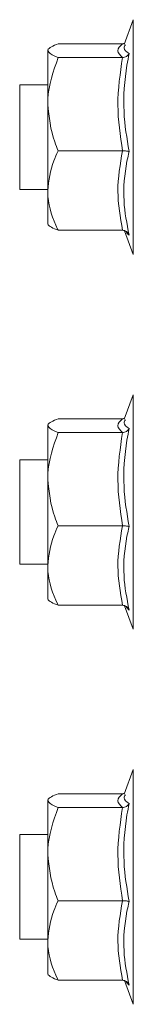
# Model space of a CAD drawing. Header units: millimetres. Extents: x -295 to 1856, y -2384 to 543.
# Tile 12 of 28: x 1038 to 1045, y -1398 to -1341. Entities that reach past the tile are written whole.
import ezdxf

# ---------------------------------------------------------------- set-up
doc = ezdxf.new("R2010")
doc.units = ezdxf.units.MM
doc.linetypes.add('K5LT32768', pattern=[0])
doc.linetypes.add('K5LT32769', pattern=[0])

msp = doc.modelspace()

# ---------------------------------------------------------------- linework, layer by layer
at = {"color": 7, "linetype": 'K5LT32768', "lineweight": 15}
for p, q in [((1044.684, -1341.104), (1044.169, -1342.517)), ((1039.784, -1342.878), (1039.784, -1345.949)), ((1044.068, -1342.482), (1040.384, -1342.482)), ((1044.175, -1342.525), (1044.176, -1342.523)), ((1044.068, -1343.274), (1040.384, -1343.274)), ((1039.784, -1344.831), (1038.184, -1344.831)), ((1038.184, -1344.831), (1038.184, -1350.831)), ((1039.784, -1345.949), (1039.784, -1350.901)), ((1044.068, -1348.623), (1040.384, -1348.623)), ((1038.184, -1350.831), (1039.784, -1350.831)), ((1039.784, -1350.901), (1039.784, -1352.831)), ((1044.068, -1353.18), (1040.384, -1353.18)), ((1044.19, -1353.202), (1044.684, -1354.558)), ((1044.684, -1362.604), (1044.169, -1364.017)), ((1039.784, -1364.378), (1039.784, -1367.449)), ((1044.068, -1363.982), (1040.384, -1363.982)), ((1044.175, -1364.024), (1044.176, -1364.023)), ((1044.068, -1364.774), (1040.384, -1364.774)), ((1039.784, -1366.331), (1038.184, -1366.331)), ((1038.184, -1366.331), (1038.184, -1372.331)), ((1039.784, -1367.449), (1039.784, -1372.401)), ((1044.068, -1370.123), (1040.384, -1370.123)), ((1038.184, -1372.331), (1039.784, -1372.331)), ((1039.784, -1372.401), (1039.784, -1374.331)), ((1044.068, -1374.68), (1040.384, -1374.68)), ((1044.19, -1374.702), (1044.684, -1376.058)), ((1044.684, -1384.104), (1044.169, -1385.517)), ((1039.784, -1385.878), (1039.784, -1388.949)), ((1044.068, -1385.482), (1040.384, -1385.482)), ((1044.175, -1385.524), (1044.176, -1385.523)), ((1044.068, -1386.274), (1040.384, -1386.274)), ((1039.784, -1387.831), (1038.184, -1387.831)), ((1038.184, -1387.831), (1038.184, -1393.831)), ((1039.784, -1388.949), (1039.784, -1393.901)), ((1044.068, -1391.623), (1040.384, -1391.623)), ((1038.184, -1393.831), (1039.784, -1393.831)), ((1039.784, -1393.901), (1039.784, -1395.831)), ((1044.068, -1396.18), (1040.384, -1396.18)), ((1044.19, -1396.202), (1044.684, -1397.558))]:
    msp.add_line(p, q, dxfattribs=at)
at = {"color": 8, "linetype": 'K5LT32769', "lineweight": 15, "true_color": 0x808080}
for p, q in [((1044.684, -1354.558), (1044.684, -1341.104)), ((1044.684, -1376.058), (1044.684, -1362.604)), ((1044.684, -1397.558), (1044.684, -1384.104))]:
    msp.add_line(p, q, dxfattribs=at)
at = {"color": 7, "linetype": 'K5LT32768', "lineweight": 15}
for points, knots in [([(1044.068, -1342.482), (1044.109, -1342.481), (1044.152, -1342.479), (1044.188, -1342.46), (1044.19, -1342.46)], [0, 0, 0, 0, 0.953272, 1, 1, 1, 1]), ([(1040.384, -1342.482), (1040.107, -1342.599), (1039.798, -1342.729), (1039.785, -1342.864), (1039.784, -1342.878)], [0, 0, 0, 0, 0.896008, 1, 1, 1, 1]), ([(1039.784, -1342.878), (1039.864, -1342.987), (1039.965, -1343.122), (1040.314, -1343.249), (1040.384, -1343.274)], [0, 0, 0, 0, 0.801437, 1, 1, 1, 1]), ([(1044.068, -1343.274), (1043.937, -1343.144), (1043.671, -1342.88), (1043.934, -1342.616), (1044.068, -1342.482)], [0, 0, 0, 0, 0.492125, 1, 1, 1, 1]), ([(1040.384, -1343.274), (1040.107, -1344.062), (1039.798, -1344.941), (1039.785, -1345.854), (1039.784, -1345.949)], [0, 0, 0, 0, 0.896031, 1, 1, 1, 1]), ([(1044.068, -1348.623), (1043.937, -1347.746), (1043.671, -1345.963), (1043.934, -1344.18), (1044.068, -1343.274)], [0, 0, 0, 0, 0.492143, 1, 1, 1, 1]), ([(1044.068, -1343.274), (1044.108, -1343.271), (1044.187, -1343.264), (1044.296, -1343.213), (1044.385, -1343.141), (1044.427, -1343.077), (1044.443, -1343.044), (1044.443, -1343.043)], [0, 0, 0, 0, 0.236183, 0.471374, 0.732479, 0.991987, 1, 1, 1, 1]), ([(1044.443, -1343.043), (1044.402, -1343.263), (1044.195, -1344.365), (1044.046, -1346.266), (1044.318, -1347.905), (1044.443, -1348.663)], [0, 0, 0, 0, 0.118083, 0.592259, 1, 1, 1, 1]), ([(1039.784, -1345.949), (1039.864, -1346.682), (1039.965, -1347.598), (1040.314, -1348.453), (1040.384, -1348.623)], [0, 0, 0, 0, 0.801459, 1, 1, 1, 1]), ([(1040.384, -1348.623), (1040.292, -1348.815), (1039.946, -1349.546), (1039.852, -1350.326), (1039.784, -1350.901)], [0, 0, 0, 0, 0.263228, 1, 1, 1, 1]), ([(1044.068, -1353.18), (1043.937, -1352.432), (1043.671, -1350.914), (1043.934, -1349.395), (1044.068, -1348.623)], [0, 0, 0, 0, 0.492155, 1, 1, 1, 1]), ([(1044.443, -1348.663), (1044.443, -1348.663), (1044.428, -1348.657), (1044.385, -1348.646), (1044.296, -1348.634), (1044.187, -1348.625), (1044.108, -1348.624), (1044.068, -1348.623)], [0, 0, 0, 0, 0.008107, 0.267423, 0.528743, 0.763768, 1, 1, 1, 1]), ([(1044.443, -1348.663), (1044.402, -1348.848), (1044.195, -1349.778), (1044.046, -1351.388), (1044.318, -1352.798), (1044.443, -1353.451)], [0, 0, 0, 0, 0.118086, 0.592269, 1, 1, 1, 1]), ([(1039.784, -1350.901), (1039.787, -1351.017), (1039.807, -1351.768), (1040.07, -1352.537), (1040.371, -1353.155), (1040.384, -1353.18)], [0, 0, 0, 0, 0.14852, 0.965567, 1, 1, 1, 1]), ([(1040.384, -1353.18), (1040.107, -1353.063), (1039.798, -1352.933), (1039.785, -1352.797), (1039.784, -1352.783)], [0, 0, 0, 0, 0.89608, 1, 1, 1, 1]), ([(1044.443, -1353.451), (1044.443, -1353.449), (1044.427, -1353.41), (1044.385, -1353.336), (1044.296, -1353.251), (1044.187, -1353.192), (1044.108, -1353.184), (1044.068, -1353.18)], [0, 0, 0, 0, 0.007925, 0.267494, 0.52863, 0.763848, 1, 1, 1, 1]), ([(1040.384, -1363.982), (1040.107, -1364.098), (1039.798, -1364.229), (1039.785, -1364.364), (1039.784, -1364.378)], [0, 0, 0, 0, 0.896008, 1, 1, 1, 1]), ([(1039.784, -1364.378), (1039.864, -1364.487), (1039.965, -1364.622), (1040.314, -1364.749), (1040.384, -1364.774)], [0, 0, 0, 0, 0.801436, 1, 1, 1, 1]), ([(1044.068, -1364.774), (1043.937, -1364.644), (1043.671, -1364.38), (1043.934, -1364.116), (1044.068, -1363.982)], [0, 0, 0, 0, 0.492165, 1, 1, 1, 1]), ([(1044.068, -1363.982), (1044.109, -1363.981), (1044.152, -1363.979), (1044.188, -1363.96), (1044.19, -1363.96)], [0, 0, 0, 0, 0.953246, 1, 1, 1, 1]), ([(1040.384, -1364.774), (1040.107, -1365.562), (1039.798, -1366.441), (1039.785, -1367.354), (1039.784, -1367.449)], [0, 0, 0, 0, 0.896031, 1, 1, 1, 1]), ([(1044.068, -1370.123), (1043.937, -1369.246), (1043.671, -1367.463), (1043.934, -1365.68), (1044.068, -1364.774)], [0, 0, 0, 0, 0.492143, 1, 1, 1, 1]), ([(1044.068, -1364.774), (1044.108, -1364.771), (1044.187, -1364.764), (1044.296, -1364.713), (1044.385, -1364.64), (1044.427, -1364.578), (1044.443, -1364.544), (1044.443, -1364.543)], [0, 0, 0, 0, 0.236238, 0.471483, 0.732443, 0.992266, 1, 1, 1, 1]), ([(1044.443, -1364.543), (1044.402, -1364.763), (1044.195, -1365.865), (1044.046, -1367.766), (1044.318, -1369.405), (1044.443, -1370.163)], [0, 0, 0, 0, 0.118095, 0.592264, 1, 1, 1, 1]), ([(1039.784, -1367.449), (1039.864, -1368.182), (1039.965, -1369.098), (1040.314, -1369.953), (1040.384, -1370.123)], [0, 0, 0, 0, 0.801459, 1, 1, 1, 1]), ([(1040.384, -1370.123), (1040.292, -1370.315), (1039.946, -1371.046), (1039.852, -1371.826), (1039.784, -1372.401)], [0, 0, 0, 0, 0.263262, 1, 1, 1, 1]), ([(1044.068, -1374.68), (1043.937, -1373.932), (1043.671, -1372.414), (1043.934, -1370.895), (1044.068, -1370.123)], [0, 0, 0, 0, 0.492154, 1, 1, 1, 1]), ([(1044.443, -1370.163), (1044.443, -1370.163), (1044.428, -1370.157), (1044.385, -1370.146), (1044.296, -1370.134), (1044.187, -1370.125), (1044.108, -1370.124), (1044.068, -1370.123)], [0, 0, 0, 0, 0.008105, 0.267777, 0.528703, 0.763903, 1, 1, 1, 1]), ([(1044.443, -1370.163), (1044.402, -1370.348), (1044.195, -1371.278), (1044.046, -1372.888), (1044.318, -1374.298), (1044.443, -1374.951)], [0, 0, 0, 0, 0.118086, 0.592269, 1, 1, 1, 1]), ([(1039.784, -1372.401), (1039.787, -1372.517), (1039.807, -1373.268), (1040.07, -1374.037), (1040.371, -1374.655), (1040.384, -1374.68)], [0, 0, 0, 0, 0.148478, 0.965565, 1, 1, 1, 1]), ([(1040.384, -1374.68), (1040.107, -1374.563), (1039.798, -1374.433), (1039.785, -1374.297), (1039.784, -1374.283)], [0, 0, 0, 0, 0.896008, 1, 1, 1, 1]), ([(1044.443, -1374.951), (1044.443, -1374.949), (1044.427, -1374.91), (1044.385, -1374.837), (1044.296, -1374.751), (1044.187, -1374.692), (1044.108, -1374.684), (1044.068, -1374.68)], [0, 0, 0, 0, 0.007918, 0.267638, 0.528644, 0.763855, 1, 1, 1, 1]), ([(1040.384, -1385.482), (1040.107, -1385.598), (1039.798, -1385.729), (1039.785, -1385.864), (1039.784, -1385.878)], [0, 0, 0, 0, 0.896008, 1, 1, 1, 1]), ([(1039.784, -1385.878), (1039.864, -1385.987), (1039.965, -1386.122), (1040.314, -1386.249), (1040.384, -1386.274)], [0, 0, 0, 0, 0.801436, 1, 1, 1, 1]), ([(1044.068, -1386.274), (1043.937, -1386.144), (1043.671, -1385.88), (1043.934, -1385.616), (1044.068, -1385.482)], [0, 0, 0, 0, 0.492125, 1, 1, 1, 1]), ([(1044.068, -1385.482), (1044.109, -1385.481), (1044.152, -1385.479), (1044.188, -1385.46), (1044.19, -1385.46)], [0, 0, 0, 0, 0.953259, 1, 1, 1, 1]), ([(1040.384, -1386.274), (1040.107, -1387.062), (1039.798, -1387.941), (1039.785, -1388.854), (1039.784, -1388.949)], [0, 0, 0, 0, 0.89603, 1, 1, 1, 1]), ([(1044.068, -1391.623), (1043.937, -1390.746), (1043.671, -1388.963), (1043.934, -1387.18), (1044.068, -1386.274)], [0, 0, 0, 0, 0.492143, 1, 1, 1, 1]), ([(1044.068, -1386.274), (1044.108, -1386.271), (1044.187, -1386.264), (1044.296, -1386.213), (1044.385, -1386.141), (1044.427, -1386.077), (1044.443, -1386.044), (1044.443, -1386.043)], [0, 0, 0, 0, 0.236184, 0.471377, 0.732486, 0.991995, 1, 1, 1, 1]), ([(1044.443, -1386.043), (1044.402, -1386.263), (1044.195, -1387.365), (1044.046, -1389.266), (1044.318, -1390.905), (1044.443, -1391.663)], [0, 0, 0, 0, 0.118083, 0.592259, 1, 1, 1, 1]), ([(1039.784, -1388.949), (1039.864, -1389.682), (1039.965, -1390.598), (1040.314, -1391.453), (1040.384, -1391.623)], [0, 0, 0, 0, 0.801459, 1, 1, 1, 1]), ([(1040.384, -1391.623), (1040.292, -1391.815), (1039.946, -1392.546), (1039.852, -1393.326), (1039.784, -1393.901)], [0, 0, 0, 0, 0.263228, 1, 1, 1, 1]), ([(1044.068, -1396.18), (1043.937, -1395.432), (1043.671, -1393.914), (1043.934, -1392.395), (1044.068, -1391.623)], [0, 0, 0, 0, 0.492154, 1, 1, 1, 1]), ([(1044.443, -1391.663), (1044.443, -1391.663), (1044.428, -1391.657), (1044.385, -1391.646), (1044.296, -1391.634), (1044.187, -1391.625), (1044.108, -1391.624), (1044.068, -1391.623)], [0, 0, 0, 0, 0.008107, 0.267423, 0.528743, 0.763768, 1, 1, 1, 1]), ([(1044.443, -1391.663), (1044.402, -1391.848), (1044.195, -1392.778), (1044.046, -1394.388), (1044.318, -1395.798), (1044.443, -1396.451)], [0, 0, 0, 0, 0.118086, 0.592269, 1, 1, 1, 1]), ([(1039.784, -1393.901), (1039.787, -1394.017), (1039.807, -1394.768), (1040.07, -1395.537), (1040.371, -1396.155), (1040.384, -1396.18)], [0, 0, 0, 0, 0.14852, 0.965567, 1, 1, 1, 1]), ([(1040.384, -1396.18), (1040.107, -1396.063), (1039.798, -1395.933), (1039.785, -1395.797), (1039.784, -1395.783)], [0, 0, 0, 0, 0.89608, 1, 1, 1, 1]), ([(1044.443, -1396.451), (1044.443, -1396.449), (1044.427, -1396.41), (1044.385, -1396.336), (1044.296, -1396.251), (1044.187, -1396.192), (1044.108, -1396.184), (1044.068, -1396.18)], [0, 0, 0, 0, 0.007923, 0.267491, 0.528632, 0.763848, 1, 1, 1, 1])]:
    msp.add_open_spline(points, degree=3, knots=knots, dxfattribs=at)
at = {"color": 8, "linetype": 'K5LT32769', "lineweight": 15, "true_color": 0x808080}
for points, knots in [([(1044.229, -1342.539), (1044.191, -1342.6), (1044.078, -1342.779), (1044.298, -1342.938), (1044.443, -1343.043)], [0, 0, 0, 0, 0.341851, 1, 1, 1, 1]), ([(1044.443, -1353.451), (1044.397, -1353.416), (1044.306, -1353.348), (1044.29, -1353.282), (1044.283, -1353.249)], [0, 0, 0, 0, 0.50775, 1, 1, 1, 1]), ([(1044.229, -1364.039), (1044.191, -1364.1), (1044.078, -1364.279), (1044.298, -1364.438), (1044.443, -1364.543)], [0, 0, 0, 0, 0.341873, 1, 1, 1, 1]), ([(1044.443, -1374.951), (1044.397, -1374.916), (1044.306, -1374.848), (1044.29, -1374.782), (1044.283, -1374.749)], [0, 0, 0, 0, 0.50775, 1, 1, 1, 1]), ([(1044.229, -1385.539), (1044.191, -1385.6), (1044.078, -1385.779), (1044.298, -1385.938), (1044.443, -1386.043)], [0, 0, 0, 0, 0.341851, 1, 1, 1, 1]), ([(1044.443, -1396.451), (1044.397, -1396.416), (1044.306, -1396.348), (1044.29, -1396.282), (1044.283, -1396.249)], [0, 0, 0, 0, 0.50775, 1, 1, 1, 1])]:
    msp.add_open_spline(points, degree=3, knots=knots, dxfattribs=at)

doc.saveas('drawing.dxf')
